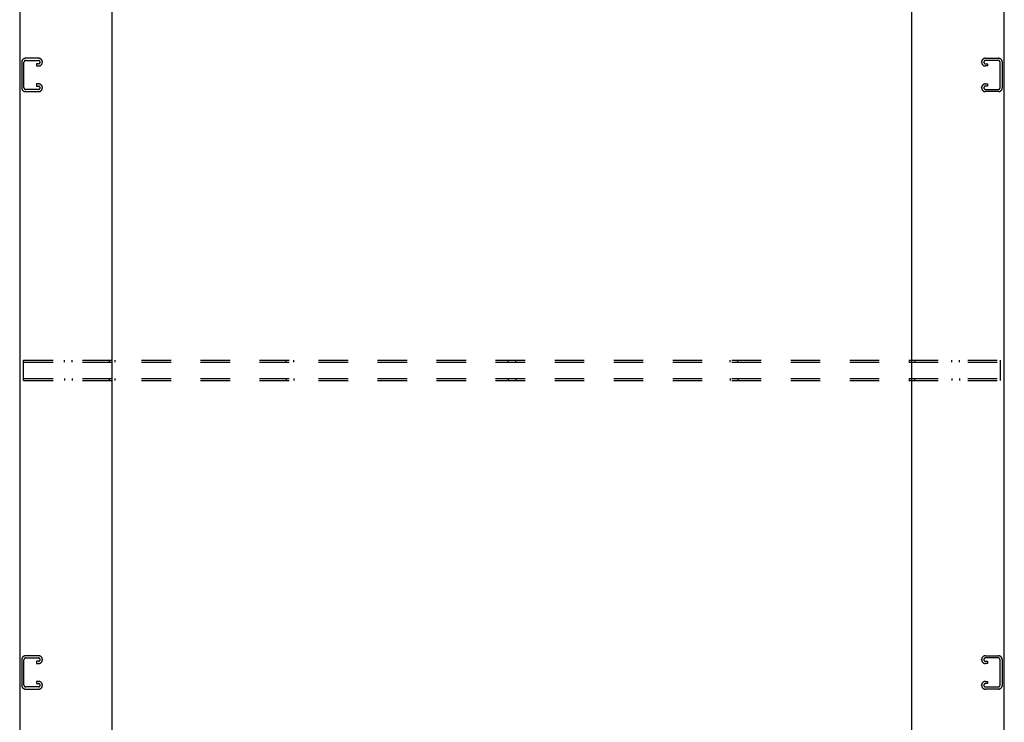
# Model space of a CAD drawing. Header units: inches. Extents: x 0 to 262, y 0 to 169.
# Tile 31 of 33: x 189 to 237, y 57 to 91. Entities that reach past the tile are written whole.
import ezdxf

# ---------------------------------------------------------------- set-up
doc = ezdxf.new("R2010")
doc.units = ezdxf.units.IN
doc.header["$LTSCALE"] = 14.384615
doc.header["$MEASUREMENT"] = 0
doc.linetypes.add('HIDDEN', pattern=[0.2, 0.1, -0.1])
doc.layers.get('0').update_dxf_attribs({"linetype": 'CONTINUOUS'})
doc.layers.add('DEFAULT_2', color=8, linetype='HIDDEN')

msp = doc.modelspace()

# ---------------------------------------------------------------- linework, layer by layer
at = {"color": 3, "linetype": 'Continuous'}
for p, q in [((188.659, 122.169), (188.659, 50.377)), ((193.159, 122.169), (193.159, 50.377)), ((232.159, 50.377), (232.159, 122.169)), ((236.659, 50.377), (236.659, 122.169))]:
    msp.add_line(p, q, dxfattribs=at)
at = {"layer": 'DEFAULT_2', "color": 8, "linetype": 'HIDDEN'}
for p, q in [((188.763, 88.906), (188.763, 87.641)), ((188.867, 87.655), (188.867, 88.892)), ((189.583, 89.086), (188.943, 89.086)), ((188.957, 88.982), (189.569, 88.982)), ((189.482, 88.815), (189.482, 88.711)), ((189.569, 88.815), (189.482, 88.815)), ((189.763, 88.891), (189.763, 88.906)), ((235.555, 88.891), (235.555, 88.906)), ((235.735, 89.086), (236.375, 89.086)), ((236.361, 88.982), (235.749, 88.982)), ((235.749, 88.815), (235.836, 88.815)), ((235.836, 88.815), (235.836, 88.711)), ((236.451, 87.655), (236.451, 88.892)), ((236.555, 88.906), (236.555, 87.641)), ((189.482, 88.711), (189.583, 88.711)), ((235.836, 88.711), (235.735, 88.711)), ((188.943, 87.461), (189.583, 87.461)), ((189.569, 87.565), (188.957, 87.565)), ((189.482, 87.836), (189.482, 87.732)), ((189.583, 87.836), (189.482, 87.836)), ((189.482, 87.732), (189.569, 87.732)), ((189.763, 87.641), (189.763, 87.656)), ((235.555, 87.641), (235.555, 87.656)), ((235.735, 87.836), (235.836, 87.836)), ((236.375, 87.461), (235.735, 87.461)), ((235.836, 87.732), (235.749, 87.732)), ((235.749, 87.565), (236.361, 87.565)), ((235.836, 87.836), (235.836, 87.732)), ((188.847, 73.377), (188.847, 74.377)), ((188.847, 74.377), (236.472, 74.377)), ((188.847, 74.273), (236.472, 74.273)), ((190.836, 74.273), (190.836, 74.377)), ((191.211, 74.273), (191.211, 74.377)), ((193.024, 74.377), (193.024, 74.273)), ((193.294, 74.377), (193.294, 74.273)), ((201.654, 74.273), (201.654, 74.377)), ((202.029, 74.273), (202.029, 74.377)), ((212.472, 74.273), (212.472, 74.377)), ((212.847, 74.273), (212.847, 74.377)), ((223.289, 74.273), (223.289, 74.377)), ((223.664, 74.273), (223.664, 74.377)), ((232.024, 74.377), (232.024, 74.273)), ((232.294, 74.377), (232.294, 74.273)), ((234.107, 74.273), (234.107, 74.377)), ((234.482, 74.273), (234.482, 74.377)), ((236.472, 73.377), (236.472, 74.377)), ((188.847, 73.481), (236.472, 73.481)), ((190.836, 73.481), (190.836, 73.377)), ((191.211, 73.481), (191.211, 73.377)), ((193.024, 73.481), (193.024, 73.377)), ((193.294, 73.481), (193.294, 73.377)), ((201.654, 73.481), (201.654, 73.377)), ((202.029, 73.481), (202.029, 73.377)), ((212.472, 73.481), (212.472, 73.377)), ((212.847, 73.481), (212.847, 73.377)), ((223.289, 73.481), (223.289, 73.377)), ((223.664, 73.481), (223.664, 73.377)), ((232.024, 73.481), (232.024, 73.377)), ((232.294, 73.377), (232.294, 73.481)), ((234.107, 73.481), (234.107, 73.377)), ((234.482, 73.481), (234.482, 73.377)), ((188.847, 73.377), (236.472, 73.377)), ((188.763, 59.781), (188.763, 58.516)), ((188.867, 58.53), (188.867, 59.767)), ((189.583, 59.961), (188.943, 59.961)), ((188.957, 59.857), (189.569, 59.857)), ((189.569, 59.69), (189.482, 59.69)), ((189.482, 59.69), (189.482, 59.586)), ((189.482, 59.586), (189.583, 59.586)), ((189.763, 59.766), (189.763, 59.781)), ((235.555, 59.766), (235.555, 59.781)), ((235.735, 59.961), (236.375, 59.961)), ((235.836, 59.586), (235.735, 59.586)), ((236.361, 59.857), (235.749, 59.857)), ((235.749, 59.69), (235.836, 59.69)), ((235.836, 59.69), (235.836, 59.586)), ((236.451, 58.53), (236.451, 59.767)), ((236.555, 59.781), (236.555, 58.516)), ((189.583, 58.711), (189.482, 58.711)), ((189.482, 58.711), (189.482, 58.607)), ((189.482, 58.607), (189.569, 58.607)), ((235.735, 58.711), (235.836, 58.711)), ((235.836, 58.607), (235.749, 58.607)), ((235.836, 58.711), (235.836, 58.607)), ((188.943, 58.336), (189.583, 58.336)), ((189.569, 58.44), (188.957, 58.44)), ((189.763, 58.516), (189.763, 58.531)), ((235.555, 58.516), (235.555, 58.531)), ((236.375, 58.336), (235.735, 58.336)), ((235.749, 58.44), (236.361, 58.44))]:
    msp.add_line(p, q, dxfattribs=at)
for centre, radius, start, end in [((188.943, 88.906), 0.18, 90, 180), ((188.957, 88.892), 0.09, 90, 180), ((189.569, 88.892), 0.09, 0, 90), ((189.569, 88.905), 0.09, 270, 351.7808), ((189.583, 88.906), 0.18, 0, 90), ((189.583, 88.891), 0.18, 270, 360), ((235.735, 88.906), 0.18, 90, 180), ((235.735, 88.891), 0.18, 180, 270), ((235.749, 88.892), 0.09, 90, 180), ((235.749, 88.905), 0.09, 188.2192, 270), ((236.361, 88.892), 0.09, 0, 90), ((236.375, 88.906), 0.18, 0, 90), ((188.943, 87.641), 0.18, 180, 270), ((188.957, 87.655), 0.09, 180, 270), ((189.569, 87.642), 0.09, 0, 90), ((189.569, 87.655), 0.09, 270, 351.7808), ((189.583, 87.656), 0.18, 0, 90), ((189.583, 87.641), 0.18, 270, 360), ((235.735, 87.656), 0.18, 90, 180), ((235.735, 87.641), 0.18, 180, 270), ((235.749, 87.642), 0.09, 90, 180), ((235.749, 87.655), 0.09, 188.2192, 270), ((236.361, 87.655), 0.09, 270, 360), ((236.375, 87.641), 0.18, 270, 360), ((188.943, 59.781), 0.18, 90, 180), ((188.957, 59.767), 0.09, 90, 180), ((189.569, 59.767), 0.09, 0, 90), ((189.569, 59.78), 0.09, 270, 351.7808), ((189.583, 59.781), 0.18, 0, 90), ((189.583, 59.766), 0.18, 270, 360), ((235.735, 59.781), 0.18, 90, 180), ((235.735, 59.766), 0.18, 180, 270), ((235.749, 59.767), 0.09, 90, 180), ((235.749, 59.78), 0.09, 188.2192, 270), ((236.361, 59.767), 0.09, 0, 90), ((236.375, 59.781), 0.18, 0, 90), ((189.569, 58.517), 0.09, 0, 90), ((189.583, 58.531), 0.18, 0, 90), ((235.735, 58.531), 0.18, 90, 180), ((235.749, 58.517), 0.09, 90, 180), ((188.943, 58.516), 0.18, 180, 270), ((188.957, 58.53), 0.09, 180, 270), ((189.569, 58.53), 0.09, 270, 351.7808), ((189.583, 58.516), 0.18, 270, 360), ((235.735, 58.516), 0.18, 180, 270), ((235.749, 58.53), 0.09, 188.2192, 270), ((236.361, 58.53), 0.09, 270, 360), ((236.375, 58.516), 0.18, 270, 360)]:
    msp.add_arc(centre, radius, start, end, dxfattribs=at)

doc.saveas('drawing.dxf')
